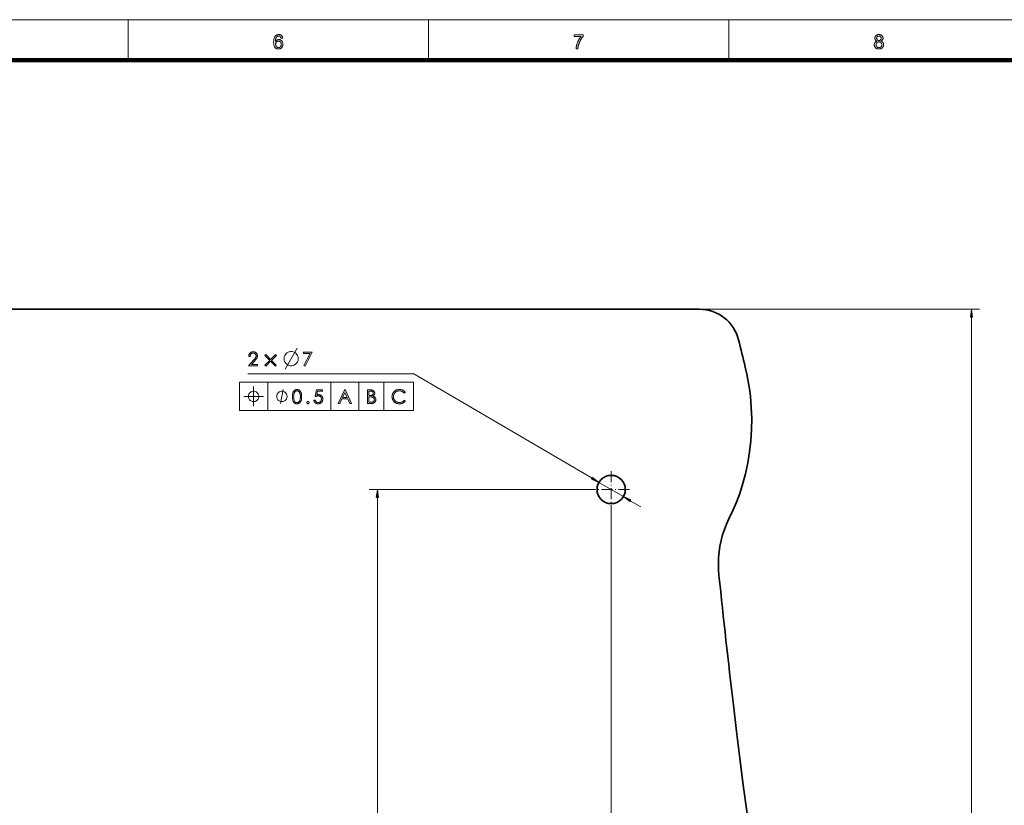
# Model space of a CAD drawing. Extents: x 0 to 1189, y 0 to 841.
# Tile 80 of 129: x 345 to 588, y 637 to 831. Entities that reach past the tile are written whole.
import ezdxf

# ---------------------------------------------------------------- set-up
doc = ezdxf.new("R2010")
doc.units = 0
doc.linetypes.add('DASHDOT', pattern=[18.5, 12, -3, 0.5, -3])

msp = doc.modelspace()

# ---------------------------------------------------------------- linework, layer by layer
at = {"color": 7, "lineweight": 13}
for p, q in [((10, 831), (1179, 831)), ((513, 759.36), (582.21, 759.36)), ((580.21, 304.34), (580.21, 757.37)), ((442.26, 743.38), (401.15, 743.38)), ((442.26, 743.38), (486.34, 717.53)), ((399.09, 741.28), (442.14, 741.28)), ((399.09, 734.28), (442.14, 734.28)), ((486.42, 714.75), (431.21, 714.75)), ((433.21, 565.54), (433.21, 712.77)), ((491.07, 710.1), (491.07, 559.61))]:
    msp.add_line(p, q, dxfattribs=at)
at = {"color": 7, "lineweight": 13, "ltscale": 0.25}
for p, q in [((371.56, 821), (371.56, 831)), ((445.88, 821), (445.88, 831)), ((520.19, 821), (520.19, 831))]:
    msp.add_line(p, q, dxfattribs=at)
at = {"color": 7, "lineweight": 100}
msp.add_line((1169, 821), (20, 821), dxfattribs=at)
at = {"color": 7, "lineweight": 35}
msp.add_line((512.9, 759.36), (101.02, 759.36), dxfattribs=at)
at = {"color": 7, "lineweight": 13, "ltscale": 0.175}
for p, q in [((399.09, 741.28), (399.09, 734.28)), ((406.09, 741.28), (406.09, 734.28)), ((421.68, 741.28), (421.68, 734.28)), ((428.64, 741.28), (428.64, 734.28)), ((434.83, 741.28), (434.83, 734.28)), ((442.14, 741.28), (442.14, 734.28)), ((488.05, 716.52), (494.09, 712.98))]:
    msp.add_line(p, q, dxfattribs=at)
at = {"color": 7, "linetype": 'DASHDOT', "lineweight": 13, "ltscale": 0.227499}
for p, q in [((491.07, 719.3), (491.07, 710.2)), ((495.62, 714.75), (486.52, 714.75))]:
    msp.add_line(p, q, dxfattribs=at)
at = {"color": 7, "lineweight": 13, "ltscale": 0.075428}
msp.add_line((495.8, 711.98), (498.41, 710.45), dxfattribs=at)
at = {"color": 7, "lineweight": 13}
for points in [[(409.79, 826.45), (409.36, 826.41), (409.35, 826.46), (409.34, 826.51), (409.33, 826.55), (409.31, 826.59), (409.3, 826.63), (409.28, 826.67), (409.26, 826.7), (409.24, 826.73), (409.22, 826.76), (409.2, 826.78), (409.17, 826.82), (409.13, 826.85), (409.09, 826.88), (409.05, 826.9), (409.01, 826.92), (408.96, 826.94), (408.92, 826.95), (408.87, 826.96), (408.82, 826.96), (408.77, 826.97), (408.73, 826.96), (408.69, 826.96), (408.65, 826.96), (408.62, 826.95), (408.58, 826.94), (408.54, 826.92), (408.51, 826.91), (408.48, 826.89), (408.44, 826.87), (408.41, 826.85), (408.37, 826.82), (408.33, 826.79), (408.3, 826.75), (408.26, 826.71), (408.23, 826.67), (408.2, 826.62), (408.17, 826.58), (408.14, 826.53), (408.12, 826.47), (408.09, 826.42), (408.07, 826.36), (408.05, 826.3), (408.03, 826.23), (408.02, 826.15), (408, 826.07), (407.99, 825.99), (407.98, 825.9), (407.98, 825.81), (407.97, 825.71), (407.97, 825.61), (408, 825.66), (408.04, 825.7), (408.07, 825.74), (408.11, 825.78), (408.14, 825.82), (408.18, 825.85), (408.22, 825.88), (408.26, 825.91), (408.31, 825.94), (408.35, 825.96), (408.39, 825.98), (408.44, 826), (408.49, 826.02), (408.53, 826.03), (408.58, 826.05), (408.63, 826.06), (408.67, 826.07), (408.72, 826.07), (408.77, 826.07), (408.82, 826.08), (408.9, 826.07), (408.99, 826.06), (409.07, 826.05), (409.14, 826.02), (409.22, 826), (409.29, 825.96), (409.36, 825.92), (409.43, 825.87), (409.49, 825.82), (409.55, 825.76), (409.61, 825.69), (409.66, 825.63), (409.71, 825.55), (409.75, 825.48), (409.78, 825.4), (409.81, 825.31), (409.83, 825.23), (409.84, 825.13), (409.85, 825.04), (409.85, 824.94), (409.85, 824.88), (409.85, 824.81), (409.84, 824.75), (409.83, 824.69), (409.82, 824.62), (409.8, 824.56), (409.78, 824.5), (409.76, 824.44), (409.74, 824.39), (409.71, 824.33), (409.68, 824.27), (409.65, 824.22), (409.62, 824.17), (409.58, 824.12), (409.54, 824.08), (409.5, 824.04), (409.46, 824), (409.42, 823.96), (409.37, 823.93), (409.32, 823.9), (409.27, 823.87), (409.22, 823.84), (409.17, 823.82), (409.11, 823.8), (409.06, 823.78), (409, 823.77), (408.94, 823.76), (408.88, 823.75), (408.82, 823.75), (408.76, 823.75), (408.65, 823.75), (408.55, 823.76), (408.45, 823.78), (408.36, 823.81), (408.27, 823.84), (408.18, 823.89), (408.1, 823.94), (408.03, 824), (407.95, 824.07), (407.88, 824.14), (407.82, 824.22), (407.76, 824.32), (407.71, 824.42), (407.66, 824.54), (407.63, 824.66), (407.6, 824.8), (407.57, 824.94), (407.56, 825.1), (407.55, 825.27), (407.54, 825.44), (407.55, 825.64), (407.56, 825.83), (407.58, 826), (407.6, 826.17), (407.64, 826.32), (407.68, 826.46), (407.73, 826.59), (407.78, 826.71), (407.85, 826.82), (407.92, 826.92), (407.99, 826.99), (408.06, 827.06), (408.13, 827.12), (408.22, 827.17), (408.3, 827.22), (408.39, 827.26), (408.49, 827.28), (408.59, 827.3), (408.69, 827.32), (408.8, 827.32), (408.88, 827.32), (408.96, 827.31), (409.03, 827.3), (409.11, 827.28), (409.17, 827.26), (409.24, 827.24), (409.3, 827.21), (409.36, 827.17), (409.42, 827.13), (409.48, 827.09), (409.53, 827.04), (409.57, 826.99), (409.61, 826.93), (409.65, 826.87), (409.69, 826.81), (409.72, 826.75), (409.74, 826.68), (409.76, 826.6), (409.78, 826.53)], [(481.9, 826.85), (481.9, 827.26), (484.17, 827.26), (484.17, 826.93), (484.1, 826.85), (484.04, 826.77), (483.97, 826.69), (483.9, 826.6), (483.84, 826.51), (483.77, 826.41), (483.7, 826.31), (483.64, 826.21), (483.57, 826.1), (483.51, 825.98), (483.44, 825.86), (483.38, 825.74), (483.32, 825.62), (483.27, 825.5), (483.22, 825.38), (483.17, 825.26), (483.12, 825.14), (483.08, 825.02), (483.04, 824.89), (483, 824.77), (482.97, 824.68), (482.95, 824.59), (482.93, 824.5), (482.91, 824.4), (482.89, 824.31), (482.88, 824.21), (482.86, 824.11), (482.85, 824.01), (482.84, 823.91), (482.83, 823.8), (482.39, 823.8), (482.4, 823.89), (482.4, 823.98), (482.41, 824.07), (482.42, 824.16), (482.44, 824.26), (482.45, 824.36), (482.48, 824.47), (482.5, 824.58), (482.53, 824.69), (482.55, 824.8), (482.59, 824.92), (482.62, 825.04), (482.66, 825.15), (482.7, 825.26), (482.74, 825.38), (482.79, 825.49), (482.84, 825.6), (482.89, 825.71), (482.94, 825.82), (483, 825.93), (483.06, 826.04), (483.12, 826.14), (483.18, 826.24), (483.24, 826.34), (483.3, 826.43), (483.36, 826.52), (483.42, 826.61), (483.49, 826.69), (483.55, 826.77), (483.62, 826.85)], [(556.85, 825.7), (556.8, 825.72), (556.75, 825.75), (556.7, 825.77), (556.66, 825.79), (556.62, 825.82), (556.58, 825.85), (556.54, 825.88), (556.51, 825.91), (556.48, 825.95), (556.45, 825.98), (556.43, 826.02), (556.41, 826.06), (556.39, 826.1), (556.37, 826.14), (556.36, 826.18), (556.34, 826.23), (556.33, 826.27), (556.33, 826.32), (556.32, 826.37), (556.32, 826.42), (556.33, 826.49), (556.33, 826.56), (556.35, 826.64), (556.37, 826.7), (556.39, 826.77), (556.42, 826.83), (556.46, 826.89), (556.5, 826.95), (556.55, 827.01), (556.6, 827.06), (556.65, 827.11), (556.71, 827.15), (556.78, 827.19), (556.85, 827.23), (556.92, 827.25), (556.99, 827.28), (557.07, 827.3), (557.15, 827.31), (557.24, 827.32), (557.33, 827.32), (557.42, 827.32), (557.5, 827.31), (557.59, 827.3), (557.67, 827.28), (557.74, 827.25), (557.81, 827.22), (557.88, 827.19), (557.95, 827.15), (558.01, 827.1), (558.07, 827.05), (558.12, 827), (558.17, 826.94), (558.21, 826.88), (558.24, 826.82), (558.28, 826.76), (558.3, 826.69), (558.32, 826.62), (558.33, 826.55), (558.34, 826.48), (558.35, 826.4), (558.34, 826.36), (558.34, 826.31), (558.33, 826.26), (558.32, 826.22), (558.31, 826.18), (558.3, 826.14), (558.28, 826.09), (558.26, 826.06), (558.24, 826.02), (558.22, 825.98), (558.19, 825.95), (558.16, 825.91), (558.13, 825.88), (558.09, 825.85), (558.06, 825.82), (558.02, 825.79), (557.97, 825.77), (557.93, 825.75), (557.88, 825.72), (557.83, 825.7), (557.89, 825.68), (557.95, 825.66), (558.01, 825.63), (558.06, 825.6), (558.11, 825.57), (558.16, 825.53), (558.21, 825.49), (558.25, 825.45), (558.28, 825.41), (558.32, 825.36), (558.35, 825.32), (558.38, 825.27), (558.41, 825.22), (558.43, 825.16), (558.45, 825.11), (558.46, 825.05), (558.47, 824.99), (558.48, 824.93), (558.49, 824.87), (558.49, 824.81), (558.49, 824.72), (558.48, 824.63), (558.46, 824.55), (558.44, 824.47), (558.41, 824.39), (558.37, 824.32), (558.33, 824.25), (558.29, 824.18), (558.23, 824.11), (558.17, 824.05), (558.11, 823.99), (558.04, 823.94), (557.96, 823.89), (557.88, 823.86), (557.8, 823.82), (557.72, 823.79), (557.63, 823.77), (557.53, 823.76), (557.44, 823.75), (557.34, 823.75), (557.23, 823.75), (557.14, 823.76), (557.04, 823.77), (556.95, 823.79), (556.87, 823.82), (556.79, 823.86), (556.71, 823.9), (556.63, 823.94), (556.57, 823.99), (556.5, 824.05), (556.44, 824.11), (556.39, 824.18), (556.34, 824.25), (556.3, 824.32), (556.26, 824.4), (556.23, 824.47), (556.21, 824.56), (556.19, 824.64), (556.19, 824.73), (556.18, 824.82), (556.18, 824.88), (556.19, 824.95), (556.2, 825.01), (556.21, 825.07), (556.23, 825.13), (556.24, 825.19), (556.27, 825.24), (556.29, 825.29), (556.32, 825.34), (556.36, 825.39), (556.39, 825.43), (556.43, 825.48), (556.47, 825.51), (556.52, 825.55), (556.57, 825.58), (556.62, 825.61), (556.67, 825.64), (556.73, 825.66), (556.79, 825.68)], [(556.76, 826.43), (556.76, 826.38), (556.77, 826.34), (556.78, 826.29), (556.79, 826.25), (556.8, 826.21), (556.82, 826.17), (556.84, 826.13), (556.86, 826.09), (556.89, 826.06), (556.92, 826.03), (556.96, 826), (556.99, 825.97), (557.03, 825.94), (557.07, 825.92), (557.11, 825.91), (557.15, 825.89), (557.19, 825.88), (557.24, 825.87), (557.29, 825.87), (557.34, 825.87), (557.39, 825.87), (557.43, 825.87), (557.48, 825.88), (557.52, 825.89), (557.56, 825.91), (557.6, 825.92), (557.64, 825.94), (557.68, 825.97), (557.71, 825.99), (557.74, 826.02), (557.77, 826.06), (557.8, 826.09), (557.83, 826.12), (557.85, 826.16), (557.86, 826.2), (557.88, 826.24), (557.89, 826.28), (557.9, 826.32), (557.9, 826.36), (557.9, 826.41), (557.9, 826.45), (557.9, 826.5), (557.89, 826.54), (557.88, 826.58), (557.86, 826.62), (557.84, 826.66), (557.82, 826.7), (557.8, 826.74), (557.77, 826.77), (557.74, 826.8), (557.71, 826.84), (557.67, 826.86), (557.63, 826.89), (557.6, 826.91), (557.56, 826.93), (557.52, 826.94), (557.47, 826.95), (557.43, 826.96), (557.38, 826.96), (557.33, 826.97), (557.28, 826.96), (557.24, 826.96), (557.19, 826.95), (557.15, 826.94), (557.11, 826.93), (557.07, 826.91), (557.03, 826.89), (556.99, 826.87), (556.96, 826.84), (556.92, 826.81), (556.89, 826.78), (556.87, 826.74), (556.84, 826.71), (556.82, 826.67), (556.8, 826.64), (556.79, 826.6), (556.78, 826.56), (556.77, 826.52), (556.76, 826.47)], [(408.04, 824.94), (408.04, 824.89), (408.04, 824.85), (408.05, 824.81), (408.05, 824.76), (408.06, 824.72), (408.07, 824.68), (408.08, 824.64), (408.1, 824.6), (408.11, 824.55), (408.13, 824.51), (408.15, 824.47), (408.17, 824.44), (408.19, 824.4), (408.22, 824.37), (408.24, 824.34), (408.27, 824.31), (408.3, 824.28), (408.33, 824.25), (408.36, 824.23), (408.4, 824.2), (408.43, 824.18), (408.46, 824.17), (408.5, 824.15), (408.53, 824.14), (408.57, 824.13), (408.6, 824.12), (408.64, 824.11), (408.68, 824.1), (408.71, 824.1), (408.75, 824.1), (408.8, 824.1), (408.86, 824.11), (408.91, 824.12), (408.96, 824.13), (409, 824.15), (409.05, 824.18), (409.09, 824.21), (409.14, 824.24), (409.18, 824.28), (409.22, 824.32), (409.26, 824.36), (409.29, 824.41), (409.32, 824.46), (409.34, 824.52), (409.37, 824.58), (409.38, 824.64), (409.4, 824.7), (409.41, 824.77), (409.41, 824.84), (409.41, 824.92), (409.41, 824.99), (409.41, 825.05), (409.4, 825.12), (409.38, 825.18), (409.37, 825.24), (409.35, 825.3), (409.32, 825.35), (409.29, 825.4), (409.26, 825.44), (409.22, 825.49), (409.18, 825.53), (409.14, 825.56), (409.1, 825.59), (409.05, 825.62), (409, 825.64), (408.95, 825.66), (408.9, 825.68), (408.85, 825.69), (408.79, 825.69), (408.73, 825.7), (408.68, 825.69), (408.62, 825.69), (408.57, 825.68), (408.52, 825.66), (408.47, 825.64), (408.42, 825.62), (408.37, 825.59), (408.32, 825.56), (408.28, 825.53), (408.24, 825.49), (408.2, 825.44), (408.17, 825.4), (408.14, 825.35), (408.11, 825.3), (408.09, 825.25), (408.07, 825.19), (408.06, 825.13), (408.05, 825.07), (408.04, 825.01)], [(556.62, 824.81), (556.62, 824.78), (556.63, 824.74), (556.63, 824.71), (556.64, 824.67), (556.65, 824.63), (556.66, 824.6), (556.67, 824.56), (556.68, 824.53), (556.69, 824.49), (556.71, 824.46), (556.73, 824.43), (556.75, 824.39), (556.77, 824.36), (556.79, 824.33), (556.82, 824.31), (556.85, 824.28), (556.87, 824.26), (556.9, 824.23), (556.94, 824.21), (556.97, 824.19), (557, 824.17), (557.04, 824.16), (557.08, 824.14), (557.11, 824.13), (557.15, 824.12), (557.19, 824.11), (557.22, 824.11), (557.26, 824.1), (557.3, 824.1), (557.34, 824.1), (557.4, 824.1), (557.46, 824.11), (557.52, 824.12), (557.57, 824.13), (557.62, 824.15), (557.67, 824.17), (557.72, 824.2), (557.76, 824.23), (557.81, 824.26), (557.85, 824.3), (557.89, 824.34), (557.92, 824.38), (557.95, 824.43), (557.98, 824.47), (558, 824.52), (558.02, 824.57), (558.03, 824.63), (558.04, 824.68), (558.05, 824.74), (558.05, 824.8), (558.05, 824.86), (558.04, 824.92), (558.03, 824.98), (558.02, 825.03), (558, 825.08), (557.97, 825.13), (557.95, 825.18), (557.92, 825.23), (557.88, 825.27), (557.84, 825.31), (557.8, 825.35), (557.76, 825.39), (557.71, 825.42), (557.66, 825.44), (557.61, 825.47), (557.56, 825.48), (557.5, 825.5), (557.45, 825.51), (557.39, 825.51), (557.33, 825.52), (557.27, 825.51), (557.21, 825.51), (557.15, 825.5), (557.1, 825.48), (557.05, 825.47), (557, 825.44), (556.95, 825.42), (556.91, 825.39), (556.86, 825.35), (556.82, 825.32), (556.79, 825.28), (556.75, 825.23), (556.72, 825.19), (556.7, 825.14), (556.67, 825.09), (556.66, 825.04), (556.64, 824.99), (556.63, 824.93), (556.63, 824.87)], [(580.47, 757.37), (580.21, 759.36), (579.95, 757.37)], [(401.7, 747.69), (401.38, 747.69), (401.38, 747.79), (401.4, 747.89), (401.42, 747.98), (401.44, 748.07), (401.47, 748.15), (401.51, 748.23), (401.55, 748.31), (401.6, 748.38), (401.66, 748.45), (401.72, 748.51), (401.78, 748.57), (401.85, 748.63), (401.92, 748.67), (401.99, 748.71), (402.07, 748.75), (402.15, 748.78), (402.23, 748.8), (402.32, 748.81), (402.4, 748.82), (402.49, 748.83), (402.58, 748.82), (402.67, 748.81), (402.75, 748.8), (402.83, 748.78), (402.9, 748.75), (402.98, 748.72), (403.05, 748.68), (403.11, 748.64), (403.18, 748.59), (403.24, 748.53), (403.29, 748.47), (403.34, 748.41), (403.39, 748.35), (403.43, 748.28), (403.46, 748.21), (403.49, 748.14), (403.51, 748.06), (403.52, 747.98), (403.53, 747.9), (403.54, 747.82), (403.53, 747.76), (403.53, 747.69), (403.52, 747.63), (403.51, 747.57), (403.49, 747.52), (403.48, 747.46), (403.45, 747.4), (403.43, 747.35), (403.4, 747.29), (403.37, 747.24), (403.33, 747.18), (403.3, 747.13), (403.25, 747.07), (403.21, 747.01), (403.16, 746.95), (403.11, 746.88), (403.05, 746.82), (402.99, 746.75), (402.93, 746.68), (402.87, 746.6), (402.03, 745.7), (403.58, 745.7), (403.58, 745.38), (401.3, 745.38), (402.58, 746.76), (402.64, 746.84), (402.71, 746.9), (402.76, 746.97), (402.82, 747.03), (402.87, 747.09), (402.91, 747.15), (402.96, 747.2), (403, 747.25), (403.03, 747.3), (403.06, 747.34), (403.09, 747.38), (403.11, 747.43), (403.14, 747.47), (403.15, 747.52), (403.17, 747.56), (403.18, 747.61), (403.19, 747.66), (403.2, 747.71), (403.21, 747.76), (403.21, 747.81), (403.2, 747.87), (403.2, 747.92), (403.19, 747.98), (403.17, 748.03), (403.15, 748.08), (403.13, 748.12), (403.1, 748.17), (403.07, 748.22), (403.03, 748.26), (402.99, 748.3), (402.95, 748.34), (402.9, 748.38), (402.86, 748.41), (402.81, 748.43), (402.76, 748.46), (402.71, 748.47), (402.65, 748.49), (402.59, 748.5), (402.54, 748.51), (402.48, 748.51), (402.41, 748.51), (402.35, 748.5), (402.29, 748.49), (402.23, 748.47), (402.18, 748.45), (402.13, 748.43), (402.08, 748.4), (402.03, 748.37), (401.98, 748.33), (401.94, 748.29), (401.9, 748.25), (401.86, 748.2), (401.83, 748.15), (401.8, 748.09), (401.78, 748.04), (401.75, 747.97), (401.73, 747.91), (401.72, 747.84), (401.71, 747.76)], [(408.22, 747.93), (407, 746.71), (408.21, 745.5), (408.01, 745.28), (406.79, 746.5), (405.58, 745.29), (405.37, 745.5), (406.59, 746.71), (405.37, 747.93), (405.58, 748.13), (406.79, 746.91), (408.01, 748.13)], [(412.06, 748.88), (411.71, 748.88), (411.42, 748.82), (411.13, 748.7), (410.84, 748.53), (410.49, 748.18), (410.31, 747.89), (410.19, 747.59), (410.14, 747.3), (410.14, 746.95), (410.19, 746.66), (410.31, 746.37), (410.49, 746.08), (410.84, 745.73), (411.13, 745.55), (411.42, 745.44), (411.71, 745.38), (412.06, 745.38), (412.35, 745.44), (412.64, 745.55), (412.94, 745.73), (413.29, 746.08), (413.46, 746.37), (413.58, 746.66), (413.64, 746.95), (413.64, 747.3), (413.58, 747.59), (413.46, 747.89), (413.29, 748.18), (412.94, 748.53), (412.64, 748.7), (412.35, 748.82)], [(414.97, 748.74), (417.11, 748.74), (415.31, 745.29), (415.03, 745.43), (416.59, 748.42), (414.97, 748.42)], [(403.87, 737.78), (403.87, 737.9), (403.81, 738.13), (403.75, 738.31), (403.69, 738.43), (403.58, 738.6), (403.4, 738.78), (403.23, 738.89), (403.11, 738.95), (402.94, 739.01), (402.7, 739.07), (402.59, 739.07), (402.47, 739.07), (402.24, 739.01), (402.06, 738.95), (401.94, 738.89), (401.77, 738.78), (401.59, 738.6), (401.48, 738.43), (401.42, 738.31), (401.36, 738.13), (401.3, 737.9), (401.3, 737.78), (401.3, 737.67), (401.36, 737.43), (401.42, 737.26), (401.48, 737.14), (401.59, 736.97), (401.77, 736.79), (401.94, 736.68), (402.06, 736.62), (402.24, 736.56), (402.47, 736.5), (402.59, 736.5), (402.7, 736.5), (402.94, 736.56), (403.11, 736.62), (403.23, 736.68), (403.4, 736.79), (403.58, 736.97), (403.69, 737.14), (403.75, 737.26), (403.81, 737.43), (403.87, 737.67)], [(410.87, 737.78), (410.87, 737.9), (410.81, 738.13), (410.75, 738.31), (410.69, 738.43), (410.58, 738.6), (410.4, 738.78), (410.23, 738.89), (410.11, 738.95), (409.94, 739.01), (409.7, 739.07), (409.59, 739.07), (409.47, 739.07), (409.24, 739.01), (409.06, 738.95), (408.94, 738.89), (408.77, 738.78), (408.59, 738.6), (408.48, 738.43), (408.42, 738.31), (408.36, 738.13), (408.3, 737.9), (408.3, 737.78), (408.3, 737.67), (408.36, 737.43), (408.42, 737.26), (408.48, 737.14), (408.59, 736.97), (408.77, 736.79), (408.94, 736.68), (409.06, 736.62), (409.24, 736.56), (409.47, 736.5), (409.59, 736.5), (409.7, 736.5), (409.94, 736.56), (410.11, 736.62), (410.23, 736.68), (410.4, 736.79), (410.58, 736.97), (410.69, 737.14), (410.75, 737.26), (410.81, 737.43), (410.87, 737.67)], [(413.31, 735.95), (413.21, 735.95), (413.11, 735.97), (413.01, 735.99), (412.92, 736.02), (412.83, 736.06), (412.75, 736.11), (412.68, 736.17), (412.61, 736.24), (412.54, 736.31), (412.48, 736.4), (412.42, 736.49), (412.37, 736.59), (412.33, 736.7), (412.29, 736.82), (412.26, 736.95), (412.23, 737.09), (412.21, 737.23), (412.2, 737.38), (412.19, 737.55), (412.19, 737.72), (412.19, 737.89), (412.2, 738.05), (412.21, 738.2), (412.23, 738.35), (412.26, 738.48), (412.29, 738.61), (412.33, 738.73), (412.37, 738.84), (412.42, 738.94), (412.48, 739.03), (412.54, 739.12), (412.61, 739.2), (412.68, 739.26), (412.75, 739.32), (412.83, 739.37), (412.92, 739.41), (413.01, 739.44), (413.11, 739.46), (413.21, 739.48), (413.31, 739.48), (413.42, 739.48), (413.52, 739.46), (413.62, 739.44), (413.71, 739.41), (413.79, 739.37), (413.88, 739.32), (413.96, 739.26), (414.03, 739.19), (414.1, 739.11), (414.17, 739.03), (414.23, 738.93), (414.28, 738.83), (414.33, 738.72), (414.37, 738.6), (414.4, 738.47), (414.43, 738.33), (414.45, 738.19), (414.47, 738.04), (414.48, 737.88), (414.48, 737.72), (414.48, 737.55), (414.47, 737.39), (414.45, 737.24), (414.43, 737.1), (414.4, 736.96), (414.37, 736.83), (414.33, 736.72), (414.28, 736.6), (414.22, 736.5), (414.16, 736.41), (414.1, 736.32), (414.03, 736.24), (413.95, 736.17), (413.87, 736.11), (413.79, 736.06), (413.7, 736.02), (413.61, 735.99), (413.52, 735.97), (413.42, 735.95)], [(413.32, 739.16), (413.25, 739.16), (413.18, 739.15), (413.11, 739.13), (413.04, 739.1), (412.98, 739.07), (412.92, 739.03), (412.86, 738.98), (412.81, 738.92), (412.76, 738.86), (412.72, 738.79), (412.68, 738.71), (412.64, 738.63), (412.61, 738.53), (412.58, 738.44), (412.56, 738.33), (412.54, 738.22), (412.52, 738.1), (412.51, 737.98), (412.51, 737.84), (412.5, 737.71), (412.51, 737.43), (412.54, 737.18), (412.58, 736.97), (412.64, 736.78), (412.71, 736.62), (412.8, 736.49), (412.91, 736.38), (413.03, 736.31), (413.17, 736.27), (413.32, 736.25), (413.4, 736.26), (413.48, 736.27), (413.55, 736.29), (413.61, 736.31), (413.68, 736.35), (413.74, 736.39), (413.8, 736.44), (413.85, 736.5), (413.9, 736.56), (413.95, 736.64), (413.99, 736.72), (414.03, 736.8), (414.06, 736.89), (414.09, 736.99), (414.11, 737.09), (414.13, 737.2), (414.15, 737.32), (414.16, 737.44), (414.17, 737.57), (414.17, 737.71), (414.17, 737.84), (414.16, 737.98), (414.15, 738.1), (414.13, 738.22), (414.11, 738.33), (414.09, 738.44), (414.06, 738.53), (414.02, 738.63), (413.98, 738.71), (413.94, 738.79), (413.89, 738.86), (413.84, 738.92), (413.79, 738.98), (413.73, 739.03), (413.67, 739.07), (413.61, 739.1), (413.54, 739.13), (413.47, 739.15), (413.4, 739.16)], [(419.63, 739.4), (419.63, 739.08), (418.43, 739.08), (418.26, 738.16), (418.31, 738.17), (418.35, 738.18), (418.4, 738.19), (418.44, 738.2), (418.48, 738.21), (418.52, 738.22), (418.56, 738.22), (418.6, 738.22), (418.64, 738.23), (418.68, 738.23), (418.77, 738.22), (418.85, 738.21), (418.94, 738.2), (419.01, 738.18), (419.09, 738.15), (419.16, 738.11), (419.23, 738.07), (419.3, 738.03), (419.36, 737.97), (419.42, 737.91), (419.48, 737.85), (419.53, 737.78), (419.57, 737.71), (419.61, 737.64), (419.64, 737.56), (419.67, 737.48), (419.69, 737.4), (419.7, 737.31), (419.71, 737.22), (419.72, 737.13), (419.71, 737.03), (419.7, 736.93), (419.69, 736.84), (419.66, 736.75), (419.63, 736.67), (419.6, 736.59), (419.56, 736.51), (419.51, 736.43), (419.46, 736.36), (419.39, 736.29), (419.33, 736.22), (419.26, 736.17), (419.18, 736.12), (419.1, 736.07), (419.02, 736.03), (418.93, 736), (418.84, 735.98), (418.75, 735.96), (418.65, 735.95), (418.54, 735.95), (418.46, 735.95), (418.39, 735.96), (418.31, 735.97), (418.24, 735.99), (418.17, 736.01), (418.1, 736.04), (418.04, 736.07), (417.98, 736.1), (417.92, 736.14), (417.86, 736.19), (417.8, 736.24), (417.75, 736.29), (417.71, 736.35), (417.67, 736.41), (417.63, 736.48), (417.6, 736.54), (417.57, 736.61), (417.55, 736.69), (417.53, 736.77), (417.52, 736.85), (417.86, 736.85), (417.87, 736.79), (417.89, 736.74), (417.91, 736.69), (417.93, 736.64), (417.95, 736.6), (417.98, 736.56), (418.01, 736.52), (418.04, 736.48), (418.08, 736.45), (418.11, 736.42), (418.15, 736.39), (418.19, 736.36), (418.23, 736.34), (418.28, 736.32), (418.32, 736.31), (418.37, 736.29), (418.41, 736.28), (418.46, 736.27), (418.51, 736.27), (418.56, 736.27), (418.62, 736.27), (418.69, 736.28), (418.75, 736.29), (418.81, 736.31), (418.87, 736.33), (418.92, 736.36), (418.98, 736.39), (419.03, 736.43), (419.08, 736.47), (419.13, 736.52), (419.18, 736.57), (419.22, 736.62), (419.25, 736.68), (419.29, 736.73), (419.31, 736.79), (419.33, 736.86), (419.35, 736.92), (419.36, 736.99), (419.37, 737.06), (419.37, 737.13), (419.37, 737.2), (419.36, 737.26), (419.35, 737.33), (419.34, 737.39), (419.32, 737.44), (419.3, 737.5), (419.27, 737.55), (419.24, 737.6), (419.2, 737.65), (419.16, 737.69), (419.12, 737.73), (419.07, 737.77), (419.02, 737.8), (418.97, 737.83), (418.91, 737.85), (418.86, 737.87), (418.79, 737.89), (418.73, 737.9), (418.66, 737.91), (418.59, 737.91), (418.53, 737.91), (418.46, 737.9), (418.39, 737.89), (418.32, 737.88), (418.25, 737.86), (418.17, 737.84), (418.1, 737.82), (418.02, 737.79), (417.94, 737.76), (417.86, 737.73), (418.17, 739.4)], [(415.76, 736.25), (415.76, 736.28), (415.76, 736.3), (415.76, 736.32), (415.77, 736.34), (415.78, 736.36), (415.79, 736.38), (415.8, 736.4), (415.81, 736.42), (415.82, 736.44), (415.84, 736.45), (415.86, 736.47), (415.88, 736.48), (415.89, 736.49), (415.91, 736.51), (415.93, 736.51), (415.95, 736.52), (415.97, 736.53), (415.99, 736.53), (416.01, 736.53), (416.04, 736.53), (416.06, 736.53), (416.08, 736.53), (416.1, 736.53), (416.13, 736.52), (416.15, 736.51), (416.17, 736.51), (416.18, 736.49), (416.2, 736.48), (416.22, 736.47), (416.24, 736.45), (416.25, 736.44), (416.27, 736.42), (416.28, 736.4), (416.29, 736.38), (416.3, 736.36), (416.31, 736.34), (416.31, 736.32), (416.32, 736.3), (416.32, 736.28), (416.32, 736.25), (416.32, 736.23), (416.32, 736.21), (416.31, 736.18), (416.31, 736.16), (416.3, 736.14), (416.29, 736.12), (416.28, 736.1), (416.27, 736.08), (416.25, 736.07), (416.24, 736.05), (416.22, 736.03), (416.2, 736.02), (416.18, 736.01), (416.17, 736), (416.15, 735.99), (416.13, 735.98), (416.1, 735.98), (416.08, 735.97), (416.06, 735.97), (416.04, 735.97), (416.01, 735.97), (415.99, 735.97), (415.97, 735.98), (415.95, 735.98), (415.93, 735.99), (415.91, 736), (415.89, 736.01), (415.88, 736.02), (415.86, 736.04), (415.84, 736.05), (415.82, 736.07), (415.81, 736.09), (415.8, 736.11), (415.79, 736.13), (415.78, 736.14), (415.77, 736.17), (415.76, 736.19), (415.76, 736.21), (415.76, 736.23)], [(486.21, 717.3), (488.05, 716.52), (486.48, 717.75)], [(433.47, 712.77), (433.21, 714.75), (432.95, 712.77)], [(495.94, 712.21), (494.09, 712.98), (495.67, 711.75)]]:
    msp.add_lwpolyline(points, close=True, dxfattribs=at)
for points in [[(410.37, 744.5), (412.35, 748), (413.34, 749.75)], [(402.59, 735.33), (402.59, 737.78), (402.59, 740.23)], [(409.24, 736.03), (409.94, 739.53)], [(400.14, 737.78), (402.59, 737.78), (405.04, 737.78)]]:
    msp.add_lwpolyline(points, dxfattribs=at)
at = {"color": 7, "lineweight": 35}
for points in [[(524.25, 745.05), (524.66, 743.25), (525.01, 741.44), (525.29, 739.63), (525.52, 737.81), (525.74, 735.07), (525.84, 732.33), (525.8, 729.58), (525.62, 726.83), (525.32, 724.08), (524.87, 721.36), (524.3, 718.66), (523.58, 716), (522.88, 713.8), (522.08, 711.64), (521.19, 709.52), (520.2, 707.45)], [(520.2, 707.45), (519.6, 706.17), (519.08, 704.86), (518.64, 703.51), (518.27, 702.12), (517.99, 700.72), (517.78, 699.3), (517.65, 697.86), (517.6, 696.41), (517.63, 694.95), (517.74, 693.49)], [(521.32, 661.46), (522.1, 654.87), (522.88, 648.24), (523.72, 641.61), (524.61, 635.18), (524.99, 632.67)]]:
    msp.add_lwpolyline(points, dxfattribs=at)
at = {"color": 7, "lineweight": 5}
for points in [[(425.21, 739.53), (426.78, 736.03), (426.42, 736.03), (425.89, 737.18), (424.44, 737.18), (423.91, 736.03), (423.54, 736.03), (425.13, 739.53)], [(425.17, 738.79), (424.59, 737.52), (425.74, 737.52)], [(430.81, 739.4), (431.47, 739.4), (431.58, 739.4), (431.68, 739.39), (431.77, 739.38), (431.86, 739.36), (431.94, 739.34), (432.02, 739.32), (432.09, 739.29), (432.16, 739.26), (432.22, 739.23), (432.28, 739.18), (432.33, 739.14), (432.38, 739.09), (432.42, 739.04), (432.45, 738.98), (432.48, 738.93), (432.51, 738.86), (432.53, 738.8), (432.54, 738.73), (432.55, 738.65), (432.55, 738.57), (432.55, 738.53), (432.55, 738.49), (432.54, 738.44), (432.53, 738.4), (432.52, 738.36), (432.51, 738.32), (432.5, 738.28), (432.48, 738.24), (432.46, 738.21), (432.44, 738.17), (432.42, 738.13), (432.39, 738.1), (432.37, 738.06), (432.34, 738.03), (432.31, 738), (432.27, 737.97), (432.24, 737.94), (432.2, 737.92), (432.16, 737.89), (432.12, 737.87), (432.19, 737.85), (432.25, 737.82), (432.31, 737.79), (432.37, 737.76), (432.43, 737.73), (432.48, 737.69), (432.53, 737.66), (432.57, 737.62), (432.61, 737.58), (432.65, 737.53), (432.68, 737.49), (432.71, 737.44), (432.74, 737.39), (432.76, 737.34), (432.78, 737.29), (432.8, 737.23), (432.81, 737.18), (432.82, 737.12), (432.83, 737.06), (432.83, 737), (432.83, 736.92), (432.82, 736.84), (432.8, 736.76), (432.78, 736.69), (432.75, 736.62), (432.72, 736.55), (432.68, 736.48), (432.63, 736.42), (432.58, 736.36), (432.52, 736.31), (432.46, 736.26), (432.4, 736.21), (432.33, 736.17), (432.25, 736.13), (432.18, 736.1), (432.09, 736.08), (432.01, 736.06), (431.92, 736.04), (431.83, 736.04), (431.74, 736.03), (430.81, 736.03)], [(431.14, 739.07), (431.14, 737.99), (431.33, 737.99), (431.42, 737.99), (431.5, 738), (431.58, 738), (431.65, 738.01), (431.72, 738.03), (431.78, 738.04), (431.84, 738.06), (431.89, 738.08), (431.94, 738.11), (431.99, 738.13), (432.03, 738.16), (432.07, 738.2), (432.1, 738.23), (432.13, 738.27), (432.15, 738.31), (432.17, 738.36), (432.19, 738.41), (432.2, 738.46), (432.2, 738.51), (432.21, 738.57), (432.2, 738.67), (432.18, 738.75), (432.14, 738.83), (432.1, 738.89), (432.04, 738.95), (431.96, 738.99), (431.87, 739.03), (431.77, 739.05), (431.66, 739.06), (431.53, 739.07)], [(440.12, 738.77), (439.86, 738.57), (439.77, 738.68), (439.66, 738.78), (439.56, 738.87), (439.44, 738.94), (439.33, 739.01), (439.2, 739.06), (439.07, 739.1), (438.94, 739.13), (438.8, 739.15), (438.66, 739.15), (438.54, 739.15), (438.42, 739.14), (438.31, 739.12), (438.2, 739.09), (438.1, 739.05), (438, 739), (437.9, 738.95), (437.8, 738.88), (437.71, 738.81), (437.62, 738.73), (437.54, 738.65), (437.47, 738.56), (437.4, 738.46), (437.35, 738.37), (437.3, 738.27), (437.26, 738.16), (437.23, 738.05), (437.21, 737.94), (437.2, 737.83), (437.19, 737.71), (437.2, 737.58), (437.21, 737.47), (437.23, 737.35), (437.26, 737.24), (437.3, 737.14), (437.34, 737.04), (437.4, 736.94), (437.46, 736.85), (437.53, 736.76), (437.61, 736.68), (437.7, 736.6), (437.79, 736.53), (437.89, 736.47), (437.99, 736.42), (438.09, 736.37), (438.2, 736.33), (438.31, 736.3), (438.43, 736.28), (438.55, 736.27), (438.68, 736.27), (438.82, 736.27), (438.95, 736.29), (439.08, 736.32), (439.21, 736.36), (439.33, 736.41), (439.44, 736.47), (439.56, 736.54), (439.66, 736.62), (439.76, 736.72), (439.86, 736.82), (440.12, 736.62), (440.07, 736.56), (440.02, 736.49), (439.96, 736.44), (439.9, 736.38), (439.84, 736.33), (439.78, 736.28), (439.71, 736.24), (439.64, 736.2), (439.57, 736.16), (439.5, 736.12), (439.42, 736.09), (439.34, 736.06), (439.26, 736.03), (439.18, 736.01), (439.1, 735.99), (439.01, 735.98), (438.93, 735.96), (438.84, 735.96), (438.75, 735.95), (438.66, 735.95), (438.5, 735.95), (438.35, 735.97), (438.2, 735.99), (438.06, 736.03), (437.93, 736.08), (437.8, 736.13), (437.68, 736.2), (437.56, 736.27), (437.45, 736.36), (437.35, 736.46), (437.25, 736.56), (437.16, 736.67), (437.09, 736.78), (437.02, 736.9), (436.96, 737.03), (436.92, 737.16), (436.88, 737.29), (436.86, 737.44), (436.84, 737.58), (436.83, 737.73), (436.84, 737.83), (436.84, 737.92), (436.86, 738.01), (436.87, 738.11), (436.89, 738.19), (436.92, 738.28), (436.95, 738.37), (436.99, 738.45), (437.03, 738.54), (437.07, 738.62), (437.12, 738.7), (437.17, 738.77), (437.23, 738.84), (437.29, 738.91), (437.35, 738.98), (437.42, 739.04), (437.49, 739.1), (437.57, 739.15), (437.65, 739.2), (437.73, 739.25), (437.81, 739.3), (437.9, 739.34), (437.99, 739.37), (438.08, 739.4), (438.17, 739.42), (438.26, 739.45), (438.36, 739.46), (438.45, 739.47), (438.55, 739.48), (438.65, 739.48), (438.74, 739.48), (438.83, 739.47), (438.92, 739.47), (439.01, 739.45), (439.09, 739.44), (439.18, 739.42), (439.26, 739.39), (439.34, 739.37), (439.42, 739.33), (439.5, 739.3), (439.57, 739.26), (439.64, 739.22), (439.71, 739.18), (439.78, 739.13), (439.85, 739.08), (439.91, 739.02), (439.97, 738.97), (440.02, 738.91), (440.07, 738.84)], [(431.14, 737.65), (431.14, 736.36), (431.56, 736.36), (431.63, 736.36), (431.7, 736.36), (431.76, 736.37), (431.82, 736.37), (431.87, 736.38), (431.92, 736.39), (431.97, 736.4), (432.01, 736.41), (432.05, 736.42), (432.09, 736.43), (432.12, 736.45), (432.16, 736.47), (432.19, 736.48), (432.22, 736.51), (432.25, 736.53), (432.27, 736.55), (432.3, 736.57), (432.32, 736.6), (432.35, 736.63), (432.37, 736.66), (432.39, 736.69), (432.41, 736.72), (432.42, 736.75), (432.44, 736.79), (432.45, 736.82), (432.46, 736.85), (432.47, 736.89), (432.47, 736.92), (432.48, 736.96), (432.48, 736.99), (432.48, 737.02), (432.47, 737.05), (432.47, 737.07), (432.47, 737.1), (432.46, 737.13), (432.46, 737.15), (432.45, 737.18), (432.44, 737.2), (432.43, 737.23), (432.42, 737.25), (432.4, 737.28), (432.39, 737.3), (432.37, 737.32), (432.36, 737.34), (432.34, 737.37), (432.32, 737.39), (432.3, 737.41), (432.28, 737.43), (432.26, 737.45), (432.24, 737.47), (432.21, 737.49), (432.19, 737.5), (432.16, 737.52), (432.13, 737.53), (432.1, 737.55), (432.08, 737.56), (432.05, 737.58), (432.01, 737.59), (431.98, 737.6), (431.95, 737.61), (431.91, 737.62), (431.87, 737.62), (431.82, 737.63), (431.77, 737.64), (431.71, 737.64), (431.65, 737.65), (431.58, 737.65), (431.5, 737.65), (431.42, 737.65), (431.33, 737.65)]]:
    msp.add_lwpolyline(points, close=True, dxfattribs=at)
at = {"color": 7, "lineweight": 35}
msp.add_circle((491.07, 714.75), 3.5, dxfattribs=at)
for centre, radius, start, end in [((512.9, 749.36), 10, 13.9878, 89.9993), ((-609.84, 469.64), 1167.06, 13.64978, 13.98992), ((2445.35, 892.43), 1937.84, 185.89245, 186.84535)]:
    msp.add_arc(centre, radius, start, end, dxfattribs=at)
at = {"color": 7, "lineweight": 13}
for points in [[(580.47, 757.37), (580.21, 759.36), (580.47, 757.37), (579.95, 757.37)], [(486.21, 717.3), (488.05, 716.52), (486.21, 717.3), (486.48, 717.75)], [(433.47, 712.77), (433.21, 714.75), (433.47, 712.77), (432.95, 712.77)], [(495.94, 712.21), (494.09, 712.98), (495.94, 712.21), (495.67, 711.75)]]:
    msp.add_solid(points, dxfattribs=at)

doc.saveas('drawing.dxf')
